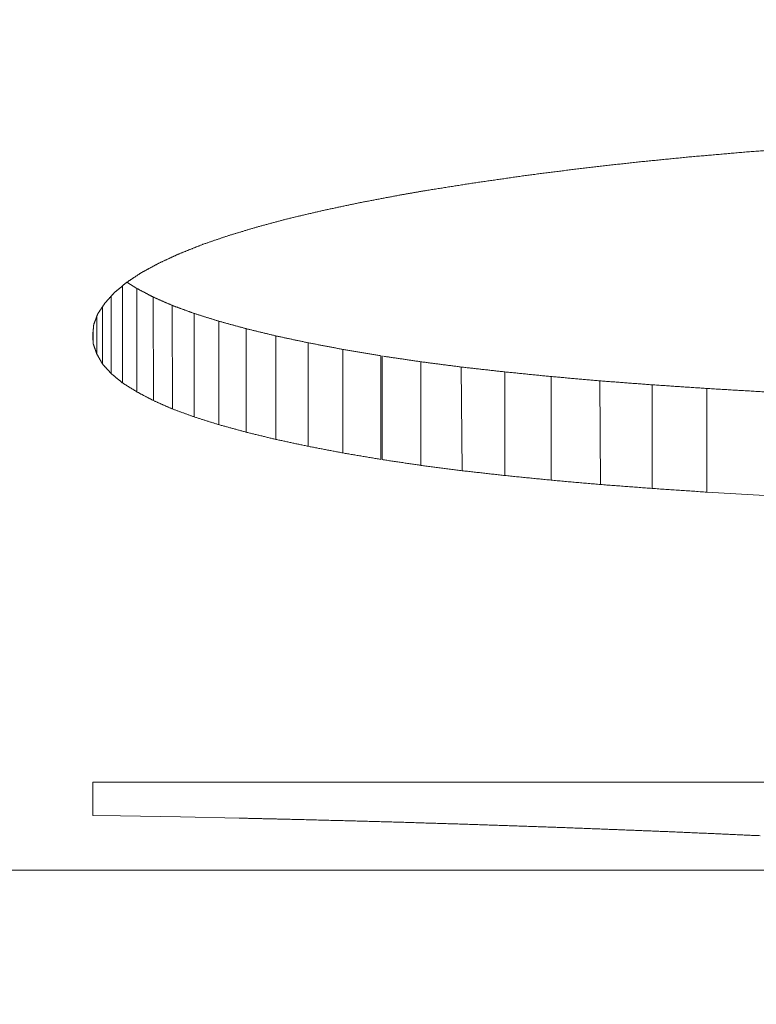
# Model space of a CAD drawing. Header units: millimetres. Extents: x 504 to 605, y 222 to 305.
# Tile 5 of 70: x 550.455 to 550.808, y 240.806 to 241.276. Entities that reach past the tile are written whole.
import ezdxf

# ---------------------------------------------------------------- set-up
doc = ezdxf.new("R2010")
doc.units = ezdxf.units.MM
doc.header["$LTSCALE"] = 0.03
doc.layers.get('0').update_dxf_attribs({"lineweight": 15})
doc.layers.add('1', color=7, linetype='Continuous', true_color=0xffffff)
doc.styles.get("Standard").update_dxf_attribs({"font": 'simsun.ttc', "width": 0.85})
doc.dimstyles.new('ISO-25', dxfattribs={"dimtxt": 2.5, "dimasz": 2, "dimexe": 1.3, "dimexo": 0.625, "dimtad": 1, "dimzin": 9, "dimdsep": 46, "dimtxsty": 'Standard', "dimblk": 'OPEN30', "dimcen": 2, "dimazin": 2, "dimtfac": 0.6, "dimtmove": 0, "dimatfit": 0, "dimldrblk": 'OPEN30', "dimfxl": 1, "dimtolj": 1, "dimarcsym": 0})

# ---------------------------------------------------------------- blocks, each defined once
blk = doc.blocks.new('_Open30')
at = {"color": 0, "linetype": 'ByBlock', "lineweight": -2}
for p, q in [((-1, 0.26795), (0, 0)), ((0, 0), (-1, -0.26795)), ((0, 0), (-1, 0))]:
    blk.add_line(p, q, dxfattribs=at)
blk = doc.blocks.new('*D11')
at = {"color": 0, "lineweight": -2}
for p, q in [((516.83707, 259.04636), (516.83707, 224.24017)), ((579.96275, 259.04599), (579.96275, 224.24017)), ((577.96275, 225.54017), (518.83707, 225.54017))]:
    blk.add_line(p, q, dxfattribs=at)
at = {"layer": 'Defpoints', "color": 0}
for p in [(516.83707, 259.67136), (579.96275, 259.67099), (516.83707, 225.54017)]:
    blk.add_point(p, dxfattribs=at)
at = {"color": 0, "lineweight": -2, "xscale": 2, "yscale": 2, "zscale": 2, "rotation": 180}
blk.add_blockref('_Open30', (516.83707, 225.54017), dxfattribs=at)
at = {"color": 0, "lineweight": -2, "xscale": 2, "yscale": 2, "zscale": 2}
blk.add_blockref('_Open30', (579.96275, 225.54017), dxfattribs=at)
at = {"color": 0, "insert": (549.54746, 227.7485), "char_height": 2.5, "width": 36.1611996, "attachment_point": 5}
blk.add_mtext('\\A1;63.13±0.2(W.D. MOD)', dxfattribs=at)
blk = doc.blocks.new('A$C4323a73e')
at = {"layer": '1', "color": 7, "linetype": 'Continuous', "lineweight": 18}
for p, q in [((33.67433, -18.52302), (33.66959, -18.52008)), ((33.66753, -18.56819), (33.66747, -18.52182)), ((33.66212, -18.56373), (33.66209, -18.52671)), ((33.6823, -18.57662), (33.68217, -18.52715)), ((33.65793, -18.55914), (33.65792, -18.53181)), ((33.69138, -18.58062), (33.69124, -18.53114)), ((33.65522, -18.55436), (33.65522, -18.53636)), ((33.6535, -18.54945), (33.6535, -18.54288)), ((33.79159, -18.55542), (33.79159, -18.5552)), ((33.79159, -18.60468), (33.79159, -18.55533)), ((33.82981, -18.61012), (33.82945, -18.56058)), ((33.896, -18.61672), (33.89562, -18.56718)), ((33.79159, -18.60468), (33.79159, -18.60481)), ((33.94682, -18.62035), (33.97452, -18.62198)), ((33.65326, -18.7589), (33.65326, -18.77477)), ((35.66124, -18.7589), (33.65326, -18.7589)), ((33.65326, -18.77477), (33.66649, -18.77499)), ((33.66648, -18.77499), (33.69516, -18.77552)), ((33.69515, -18.77552), (33.72334, -18.7761)), ((30.06356, -18.80103), (39.26356, -18.80103))]:
    blk.add_line(p, q, dxfattribs=at)
for points, degree in [([(33.9657, -18.45784), (33.96522, -18.45788), (33.96426, -18.45797), (33.96281, -18.45809), (33.96137, -18.45822), (33.95992, -18.45834), (33.95848, -18.45847), (33.95703, -18.45859), (33.95559, -18.45872), (33.95414, -18.45884), (33.9527, -18.45897), (33.95126, -18.45909), (33.94981, -18.45922), (33.94837, -18.45934), (33.94692, -18.45947), (33.94548, -18.4596), (33.94403, -18.45972), (33.94259, -18.45985), (33.94114, -18.45997), (33.9397, -18.4601), (33.93874, -18.46018), (33.93825, -18.46022)], 3), ([(33.99413, -18.45573), (33.99363, -18.45577), (33.99263, -18.45584), (33.99114, -18.45595), (33.98964, -18.45606), (33.98814, -18.45618), (33.98665, -18.45629), (33.98515, -18.4564), (33.98365, -18.45651), (33.98216, -18.45662), (33.98066, -18.45673), (33.97917, -18.45684), (33.97767, -18.45695), (33.97617, -18.45706), (33.97468, -18.45717), (33.97318, -18.45729), (33.97169, -18.4574), (33.97019, -18.45751), (33.96869, -18.45762), (33.9672, -18.45773), (33.9662, -18.4578), (33.9657, -18.45784)], 3), ([(33.91154, -18.46287), (33.91109, -18.46293), (33.91018, -18.46303), (33.90881, -18.46319), (33.90744, -18.46334), (33.90608, -18.4635), (33.90471, -18.46365), (33.90334, -18.46381), (33.90197, -18.46397), (33.90061, -18.46412), (33.89924, -18.46428), (33.89787, -18.46444), (33.89651, -18.46459), (33.89514, -18.46475), (33.89377, -18.4649), (33.8924, -18.46506), (33.89104, -18.46522), (33.88967, -18.46537), (33.8883, -18.46553), (33.88694, -18.46568), (33.88602, -18.46579), (33.88557, -18.46584)], 3), ([(33.93825, -18.46022), (33.93779, -18.46027), (33.93685, -18.46036), (33.93544, -18.4605), (33.93404, -18.46064), (33.93263, -18.46078), (33.93123, -18.46092), (33.92982, -18.46106), (33.92841, -18.4612), (33.92701, -18.46134), (33.9256, -18.46148), (33.9242, -18.46162), (33.92279, -18.46176), (33.92138, -18.4619), (33.91998, -18.46204), (33.91857, -18.46218), (33.91717, -18.46232), (33.91576, -18.46246), (33.91436, -18.46259), (33.91295, -18.46273), (33.91201, -18.46283), (33.91154, -18.46287)], 3), ([(33.86057, -18.46902), (33.86015, -18.46908), (33.8593, -18.46921), (33.85802, -18.46939), (33.85674, -18.46957), (33.85546, -18.46976), (33.85419, -18.46994), (33.85291, -18.47012), (33.85163, -18.47031), (33.85036, -18.47049), (33.84908, -18.47068), (33.8478, -18.47086), (33.84653, -18.47104), (33.84525, -18.47123), (33.84397, -18.47141), (33.8427, -18.47159), (33.84142, -18.47178), (33.84014, -18.47196), (33.83887, -18.47214), (33.83759, -18.47233), (33.83674, -18.47245), (33.83631, -18.47251)], 3), ([(33.88557, -18.46584), (33.88513, -18.46589), (33.88425, -18.46601), (33.88294, -18.46617), (33.88162, -18.46634), (33.88031, -18.46651), (33.87899, -18.46668), (33.87767, -18.46685), (33.87636, -18.46701), (33.87504, -18.46718), (33.87373, -18.46735), (33.87241, -18.46752), (33.8711, -18.46768), (33.86978, -18.46785), (33.86847, -18.46802), (33.86715, -18.46818), (33.86583, -18.46835), (33.86452, -18.46852), (33.8632, -18.46869), (33.86189, -18.46885), (33.86101, -18.46897), (33.86057, -18.46902)], 3), ([(33.83631, -18.47251), (33.8359, -18.47257), (33.83507, -18.4727), (33.83384, -18.4729), (33.8326, -18.47309), (33.83136, -18.47329), (33.83012, -18.47348), (33.82888, -18.47368), (33.82764, -18.47387), (33.82641, -18.47407), (33.82517, -18.47426), (33.82393, -18.47446), (33.82269, -18.47465), (33.82145, -18.47485), (33.82022, -18.47504), (33.81898, -18.47524), (33.81774, -18.47543), (33.8165, -18.47562), (33.81526, -18.47582), (33.81402, -18.47601), (33.8132, -18.47614), (33.81279, -18.47621)], 3), ([(33.80004, -18.47843), (33.79971, -18.4785), (33.79905, -18.47862), (33.79806, -18.47881), (33.79706, -18.479), (33.79607, -18.47919), (33.79508, -18.47938), (33.79409, -18.47956), (33.79309, -18.47975), (33.7921, -18.47994), (33.79111, -18.48013), (33.79011, -18.48032), (33.78912, -18.4805), (33.78813, -18.48069), (33.78713, -18.48088), (33.78614, -18.48107), (33.78515, -18.48126), (33.78415, -18.48144), (33.78316, -18.48163), (33.78217, -18.48182), (33.78151, -18.48194), (33.78117, -18.48201)], 3), ([(33.81279, -18.47621), (33.81256, -18.47625), (33.81212, -18.47632), (33.81145, -18.47644), (33.81077, -18.47656), (33.8101, -18.47668), (33.80943, -18.47679), (33.80876, -18.47691), (33.80809, -18.47703), (33.80742, -18.47714), (33.80675, -18.47726), (33.80608, -18.47738), (33.80541, -18.4775), (33.80474, -18.47761), (33.80407, -18.47773), (33.8034, -18.47785), (33.80273, -18.47796), (33.80206, -18.47808), (33.80139, -18.4782), (33.80071, -18.47832), (33.80027, -18.47839), (33.80004, -18.47843)], 3), ([(33.78117, -18.48201), (33.78087, -18.48207), (33.78025, -18.4822), (33.77932, -18.4824), (33.77839, -18.4826), (33.77746, -18.48279), (33.77653, -18.48299), (33.7756, -18.48319), (33.77467, -18.48338), (33.77375, -18.48358), (33.77282, -18.48378), (33.77189, -18.48397), (33.77096, -18.48417), (33.77003, -18.48437), (33.7691, -18.48456), (33.76817, -18.48476), (33.76725, -18.48496), (33.76632, -18.48515), (33.76539, -18.48535), (33.76446, -18.48554), (33.76384, -18.48568), (33.76353, -18.48574)], 3), ([(33.76353, -18.48574), (33.76324, -18.48581), (33.76267, -18.48594), (33.7618, -18.48615), (33.76094, -18.48635), (33.76007, -18.48655), (33.75921, -18.48675), (33.75835, -18.48696), (33.75748, -18.48716), (33.75662, -18.48736), (33.75575, -18.48756), (33.75489, -18.48777), (33.75403, -18.48797), (33.75316, -18.48817), (33.7523, -18.48837), (33.75143, -18.48858), (33.75057, -18.48878), (33.7497, -18.48898), (33.74884, -18.48918), (33.74798, -18.48938), (33.7474, -18.48952), (33.74711, -18.48959)], 3), ([(33.74711, -18.48959), (33.74685, -18.48966), (33.74633, -18.4898), (33.74554, -18.49001), (33.74475, -18.49022), (33.74396, -18.49043), (33.74318, -18.49064), (33.74239, -18.49085), (33.7416, -18.49106), (33.74082, -18.49127), (33.74003, -18.49148), (33.73924, -18.49169), (33.73846, -18.4919), (33.73767, -18.49211), (33.73688, -18.49233), (33.7361, -18.49254), (33.73531, -18.49275), (33.73452, -18.49296), (33.73374, -18.49317), (33.73295, -18.49338), (33.73243, -18.49352), (33.73216, -18.49359)], 3), ([(33.73216, -18.49359), (33.73192, -18.49366), (33.73144, -18.4938), (33.73072, -18.49402), (33.73, -18.49424), (33.72927, -18.49445), (33.72855, -18.49467), (33.72783, -18.49488), (33.72711, -18.4951), (33.72639, -18.49532), (33.72566, -18.49553), (33.72494, -18.49575), (33.72422, -18.49597), (33.7235, -18.49618), (33.72277, -18.4964), (33.72205, -18.49661), (33.72133, -18.49683), (33.72061, -18.49704), (33.71989, -18.49726), (33.71916, -18.49748), (33.71868, -18.49762), (33.71844, -18.49769)], 3), ([(33.70594, -18.50194), (33.70575, -18.50202), (33.70536, -18.50218), (33.70478, -18.50241), (33.7042, -18.50264), (33.70362, -18.50287), (33.70304, -18.5031), (33.70246, -18.50334), (33.70188, -18.50357), (33.7013, -18.5038), (33.70072, -18.50403), (33.70014, -18.50426), (33.69956, -18.50449), (33.69898, -18.50472), (33.6984, -18.50496), (33.69782, -18.50519), (33.69724, -18.50542), (33.69666, -18.50565), (33.69608, -18.50588), (33.6955, -18.50611), (33.69511, -18.50626), (33.69492, -18.50634)], 3), ([(33.71844, -18.49769), (33.71822, -18.49777), (33.71778, -18.49792), (33.71712, -18.49814), (33.71647, -18.49836), (33.71581, -18.49859), (33.71515, -18.49881), (33.71449, -18.49904), (33.71384, -18.49926), (33.71318, -18.49949), (33.71252, -18.49971), (33.71186, -18.49993), (33.7112, -18.50016), (33.71055, -18.50038), (33.70989, -18.5006), (33.70923, -18.50083), (33.70857, -18.50105), (33.70792, -18.50127), (33.70726, -18.5015), (33.7066, -18.50172), (33.70616, -18.50187), (33.70594, -18.50194)], 3), ([(33.69492, -18.50634), (33.69474, -18.50642), (33.6944, -18.50658), (33.69388, -18.50682), (33.69337, -18.50705), (33.69285, -18.50729), (33.69234, -18.50753), (33.69182, -18.50776), (33.6913, -18.508), (33.69079, -18.50824), (33.69027, -18.50847), (33.68976, -18.50871), (33.68924, -18.50895), (33.68872, -18.50918), (33.68821, -18.50942), (33.68769, -18.50966), (33.68718, -18.50989), (33.68666, -18.51013), (33.68614, -18.51036), (33.68563, -18.5106), (33.68528, -18.51076), (33.68511, -18.51083)], 3), ([(33.68511, -18.51083), (33.68496, -18.51092), (33.68466, -18.51108), (33.68421, -18.51132), (33.68376, -18.51157), (33.68331, -18.51181), (33.68286, -18.51206), (33.6824, -18.5123), (33.68195, -18.51254), (33.6815, -18.51279), (33.68105, -18.51303), (33.6806, -18.51328), (33.68015, -18.51352), (33.6797, -18.51376), (33.67924, -18.51401), (33.67879, -18.51425), (33.67834, -18.51449), (33.67789, -18.51474), (33.67744, -18.51498), (33.67699, -18.51522), (33.67669, -18.51538), (33.67654, -18.51546)], 3), ([(33.67654, -18.51546), (33.67641, -18.51555), (33.67616, -18.51571), (33.67579, -18.51596), (33.67541, -18.51621), (33.67504, -18.51646), (33.67467, -18.51671), (33.67429, -18.51696), (33.67392, -18.51721), (33.67354, -18.51746), (33.67317, -18.51771), (33.6728, -18.51795), (33.67242, -18.5182), (33.67205, -18.51845), (33.67167, -18.5187), (33.6713, -18.51895), (33.67093, -18.51919), (33.67055, -18.51944), (33.67018, -18.51969), (33.6698, -18.51994), (33.66955, -18.5201), (33.66943, -18.52019)], 3), ([(33.66943, -18.52019), (33.66933, -18.52027), (33.66912, -18.52044), (33.66881, -18.5207), (33.6685, -18.52096), (33.66819, -18.52122), (33.66788, -18.52148), (33.66757, -18.52173), (33.66726, -18.52199), (33.66695, -18.52225), (33.66664, -18.52251), (33.66633, -18.52276), (33.66602, -18.52302), (33.66571, -18.52328), (33.66541, -18.52354), (33.6651, -18.52379), (33.66479, -18.52405), (33.66448, -18.52431), (33.66417, -18.52456), (33.66386, -18.52482), (33.66365, -18.52499), (33.66355, -18.52508)], 3), ([(33.66355, -18.52508), (33.66347, -18.52516), (33.66332, -18.52534), (33.66308, -18.5256), (33.66285, -18.52586), (33.66262, -18.52612), (33.66239, -18.52638), (33.66216, -18.52664), (33.66192, -18.5269), (33.66169, -18.52716), (33.66146, -18.52742), (33.66123, -18.52768), (33.66099, -18.52794), (33.66076, -18.5282), (33.66053, -18.52846), (33.6603, -18.52871), (33.66007, -18.52897), (33.65983, -18.52923), (33.6596, -18.52949), (33.65937, -18.52975), (33.65921, -18.52992), (33.65914, -18.53001)], 3), ([(33.67433, -18.57241), (33.67433, -18.52302)], 1), ([(33.68217, -18.52715), (33.68203, -18.52708), (33.68176, -18.52694), (33.68135, -18.52672), (33.68093, -18.5265), (33.68052, -18.52628), (33.68011, -18.52607), (33.6797, -18.52585), (33.67928, -18.52563), (33.67887, -18.52542), (33.67846, -18.5252), (33.67805, -18.52498), (33.67763, -18.52476), (33.67722, -18.52454), (33.67681, -18.52433), (33.67639, -18.52411), (33.67598, -18.52389), (33.67557, -18.52367), (33.67516, -18.52345), (33.67474, -18.52323), (33.67447, -18.52309), (33.67433, -18.52302)], 3), ([(33.65914, -18.53001), (33.65908, -18.5301), (33.65896, -18.53028), (33.65878, -18.53054), (33.6586, -18.53081), (33.65841, -18.53108), (33.65823, -18.53134), (33.65805, -18.53161), (33.65787, -18.53188), (33.65769, -18.53214), (33.65751, -18.53241), (33.65733, -18.53267), (33.65715, -18.53294), (33.65697, -18.53321), (33.65679, -18.53347), (33.65661, -18.53374), (33.65643, -18.534), (33.65625, -18.53427), (33.65607, -18.53453), (33.65589, -18.5348), (33.65577, -18.53497), (33.65571, -18.53506)], 3), ([(33.69124, -18.53114), (33.69108, -18.53107), (33.69076, -18.53093), (33.69028, -18.53072), (33.68981, -18.53051), (33.68933, -18.5303), (33.68885, -18.53009), (33.68838, -18.52989), (33.6879, -18.52968), (33.68742, -18.52947), (33.68694, -18.52926), (33.68647, -18.52905), (33.68599, -18.52884), (33.68551, -18.52863), (33.68504, -18.52842), (33.68456, -18.52821), (33.68408, -18.528), (33.6836, -18.52778), (33.68313, -18.52757), (33.68265, -18.52736), (33.68233, -18.52722), (33.68217, -18.52715)], 3), ([(33.70178, -18.53498), (33.70159, -18.53491), (33.70122, -18.53478), (33.70067, -18.53458), (33.70011, -18.53438), (33.69956, -18.53418), (33.699, -18.53397), (33.69845, -18.53377), (33.69789, -18.53357), (33.69734, -18.53337), (33.69679, -18.53317), (33.69623, -18.53296), (33.69568, -18.53276), (33.69512, -18.53256), (33.69457, -18.53236), (33.69401, -18.53215), (33.69346, -18.53195), (33.6929, -18.53175), (33.69235, -18.53155), (33.69179, -18.53134), (33.69142, -18.53121), (33.69124, -18.53114)], 3), ([(33.65571, -18.53506), (33.65567, -18.53515), (33.6556, -18.53533), (33.6555, -18.53561), (33.6554, -18.53588), (33.65529, -18.53615), (33.65519, -18.53643), (33.65509, -18.5367), (33.65498, -18.53697), (33.65488, -18.53724), (33.65478, -18.53752), (33.65467, -18.53779), (33.65457, -18.53806), (33.65447, -18.53833), (33.65437, -18.5386), (33.65426, -18.53887), (33.65416, -18.53915), (33.65406, -18.53942), (33.65395, -18.53969), (33.65385, -18.53996), (33.65378, -18.54014), (33.65375, -18.54023)], 3), ([(33.70178, -18.58441), (33.70178, -18.53498)], 1), ([(33.71354, -18.53868), (33.71333, -18.53861), (33.71292, -18.53848), (33.7123, -18.53829), (33.71168, -18.5381), (33.71106, -18.5379), (33.71044, -18.53771), (33.70982, -18.53751), (33.70921, -18.53732), (33.70859, -18.53713), (33.70797, -18.53693), (33.70735, -18.53674), (33.70673, -18.53654), (33.70611, -18.53635), (33.70549, -18.53615), (33.70487, -18.53596), (33.70425, -18.53576), (33.70363, -18.53557), (33.70301, -18.53537), (33.7024, -18.53518), (33.70198, -18.53505), (33.70178, -18.53498)], 3), ([(33.71354, -18.58811), (33.71354, -18.53868)], 1), ([(33.72653, -18.54223), (33.7263, -18.54217), (33.72584, -18.54205), (33.72516, -18.54186), (33.72448, -18.54167), (33.72379, -18.54149), (33.72311, -18.5413), (33.72243, -18.54111), (33.72174, -18.54093), (33.72106, -18.54074), (33.72038, -18.54055), (33.71969, -18.54037), (33.71901, -18.54018), (33.71832, -18.53999), (33.71764, -18.5398), (33.71696, -18.53962), (33.71627, -18.53943), (33.71559, -18.53924), (33.71491, -18.53905), (33.71422, -18.53887), (33.71377, -18.53874), (33.71354, -18.53868)], 3), ([(33.65375, -18.54023), (33.65374, -18.54032), (33.65372, -18.54051), (33.65369, -18.54079), (33.65367, -18.54107), (33.65364, -18.54135), (33.65362, -18.54162), (33.65359, -18.5419), (33.65357, -18.54218), (33.65354, -18.54246), (33.65351, -18.54274), (33.65349, -18.54302), (33.65346, -18.54329), (33.65344, -18.54357), (33.65341, -18.54385), (33.65338, -18.54413), (33.65336, -18.5444), (33.65333, -18.54468), (33.65331, -18.54496), (33.65328, -18.54523), (33.65326, -18.54542), (33.65326, -18.54551)], 3), ([(33.72653, -18.59168), (33.72653, -18.54223)], 1), ([(33.74074, -18.54569), (33.74049, -18.54563), (33.73999, -18.54551), (33.73924, -18.54533), (33.7385, -18.54514), (33.73775, -18.54496), (33.737, -18.54478), (33.73625, -18.5446), (33.7355, -18.54442), (33.73476, -18.54424), (33.73401, -18.54406), (33.73326, -18.54387), (33.73251, -18.54369), (33.73176, -18.54351), (33.73102, -18.54333), (33.73027, -18.54315), (33.72952, -18.54296), (33.72877, -18.54278), (33.72802, -18.5426), (33.72728, -18.54242), (33.72678, -18.5423), (33.72653, -18.54223)], 3), ([(33.65326, -18.54551), (33.65326, -18.54558), (33.65327, -18.54572), (33.65328, -18.54593), (33.65329, -18.54613), (33.65331, -18.54634), (33.65332, -18.54655), (33.65333, -18.54676), (33.65335, -18.54697), (33.65336, -18.54717), (33.65337, -18.54738), (33.65338, -18.54759), (33.6534, -18.5478), (33.65341, -18.548), (33.65342, -18.54821), (33.65344, -18.54842), (33.65345, -18.54863), (33.65346, -18.54883), (33.65348, -18.54904), (33.65349, -18.54925), (33.6535, -18.54939), (33.6535, -18.54945)], 3), ([(33.74074, -18.59514), (33.74074, -18.54569)], 1), ([(33.75618, -18.54897), (33.75591, -18.54891), (33.75537, -18.5488), (33.75455, -18.54862), (33.75374, -18.54845), (33.75293, -18.54828), (33.75212, -18.54811), (33.7513, -18.54794), (33.75049, -18.54776), (33.74968, -18.54759), (33.74887, -18.54742), (33.74805, -18.54725), (33.74724, -18.54707), (33.74643, -18.5469), (33.74562, -18.54673), (33.7448, -18.54655), (33.74399, -18.54638), (33.74318, -18.54621), (33.74237, -18.54603), (33.74155, -18.54586), (33.74101, -18.54575), (33.74074, -18.54569)], 3), ([(33.75618, -18.59843), (33.75618, -18.54897)], 1), ([(33.77284, -18.55215), (33.77255, -18.5521), (33.77197, -18.55199), (33.77109, -18.55182), (33.77021, -18.55165), (33.76933, -18.55148), (33.76846, -18.55132), (33.76758, -18.55115), (33.7667, -18.55098), (33.76583, -18.55081), (33.76495, -18.55065), (33.76407, -18.55048), (33.7632, -18.55031), (33.76232, -18.55014), (33.76144, -18.54998), (33.76056, -18.54981), (33.75969, -18.54964), (33.75881, -18.54947), (33.75793, -18.54931), (33.75706, -18.54914), (33.75647, -18.54902), (33.75618, -18.54897)], 3), ([(33.6535, -18.54945), (33.65353, -18.54954), (33.65359, -18.54971), (33.65368, -18.54997), (33.65377, -18.55023), (33.65386, -18.55049), (33.65395, -18.55075), (33.65404, -18.55101), (33.65413, -18.55127), (33.65422, -18.55153), (33.65431, -18.55179), (33.6544, -18.55204), (33.65449, -18.5523), (33.65458, -18.55256), (33.65467, -18.55282), (33.65476, -18.55308), (33.65486, -18.55333), (33.65495, -18.55359), (33.65504, -18.55385), (33.65513, -18.55411), (33.65519, -18.55428), (33.65522, -18.55436)], 3), ([(33.77284, -18.60162), (33.77284, -18.55215)], 1), ([(33.79098, -18.5552), (33.79066, -18.55515), (33.79002, -18.55504), (33.78907, -18.55488), (33.78811, -18.55472), (33.78716, -18.55456), (33.7862, -18.5544), (33.78525, -18.55424), (33.7843, -18.55408), (33.78334, -18.55392), (33.78239, -18.55376), (33.78143, -18.5536), (33.78048, -18.55344), (33.77952, -18.55328), (33.77857, -18.55312), (33.77761, -18.55296), (33.77666, -18.5528), (33.77571, -18.55264), (33.77475, -18.55247), (33.7738, -18.55231), (33.77316, -18.55221), (33.77284, -18.55215)], 3), ([(33.65522, -18.55436), (33.65526, -18.55445), (33.65536, -18.55461), (33.6555, -18.55486), (33.65564, -18.55511), (33.65578, -18.55536), (33.65593, -18.55562), (33.65607, -18.55587), (33.65621, -18.55612), (33.65635, -18.55636), (33.65649, -18.55661), (33.65664, -18.55686), (33.65678, -18.55711), (33.65692, -18.55736), (33.65706, -18.55761), (33.6572, -18.55786), (33.65734, -18.55811), (33.65749, -18.55836), (33.65763, -18.55861), (33.65777, -18.55886), (33.65786, -18.55902), (33.65791, -18.5591)], 3), ([(33.79098, -18.60468), (33.79098, -18.5552)], 1), ([(33.81009, -18.55806), (33.80978, -18.55801), (33.80915, -18.55792), (33.80821, -18.55778), (33.80727, -18.55764), (33.80632, -18.5575), (33.80538, -18.55736), (33.80444, -18.55723), (33.8035, -18.55709), (33.80256, -18.55695), (33.80162, -18.55681), (33.80068, -18.55667), (33.79973, -18.55653), (33.79879, -18.55639), (33.79785, -18.55625), (33.79691, -18.55611), (33.79597, -18.55597), (33.79503, -18.55584), (33.79409, -18.5557), (33.79314, -18.55556), (33.79252, -18.55546), (33.7922, -18.55542)], 3), ([(33.81009, -18.60754), (33.81009, -18.55806)], 1), ([(33.82945, -18.56058), (33.82911, -18.56053), (33.82843, -18.56044), (33.82741, -18.56031), (33.82639, -18.56018), (33.82537, -18.56005), (33.82436, -18.55992), (33.82334, -18.55978), (33.82232, -18.55965), (33.8213, -18.55952), (33.82028, -18.55939), (33.81926, -18.55925), (33.81824, -18.55912), (33.81722, -18.55899), (33.8162, -18.55886), (33.81519, -18.55872), (33.81417, -18.55859), (33.81315, -18.55846), (33.81213, -18.55832), (33.81111, -18.55819), (33.81043, -18.5581), (33.81009, -18.55806)], 3), ([(33.85028, -18.56291), (33.84991, -18.56287), (33.84918, -18.56278), (33.84809, -18.56266), (33.84699, -18.56254), (33.84589, -18.56242), (33.8448, -18.56229), (33.8437, -18.56217), (33.84261, -18.56205), (33.84151, -18.56193), (33.84041, -18.5618), (33.83932, -18.56168), (33.83822, -18.56156), (33.83712, -18.56144), (33.83603, -18.56131), (33.83493, -18.56119), (33.83384, -18.56107), (33.83274, -18.56095), (33.83164, -18.56082), (33.83055, -18.5607), (33.82982, -18.56062), (33.82945, -18.56058)], 3), ([(33.85028, -18.6124), (33.85028, -18.56291)], 1), ([(33.87234, -18.56512), (33.87195, -18.56508), (33.87117, -18.565), (33.87001, -18.56489), (33.86885, -18.56477), (33.86769, -18.56465), (33.86653, -18.56454), (33.86537, -18.56442), (33.86421, -18.5643), (33.86305, -18.56419), (33.86189, -18.56407), (33.86073, -18.56396), (33.85957, -18.56384), (33.85841, -18.56372), (33.85724, -18.56361), (33.85608, -18.56349), (33.85492, -18.56337), (33.85376, -18.56326), (33.8526, -18.56314), (33.85144, -18.56302), (33.85067, -18.56295), (33.85028, -18.56291)], 3), ([(33.87234, -18.61462), (33.87234, -18.56512)], 1), ([(33.89562, -18.56718), (33.89521, -18.56714), (33.89439, -18.56707), (33.89316, -18.56696), (33.89194, -18.56685), (33.89071, -18.56675), (33.88949, -18.56664), (33.88826, -18.56653), (33.88704, -18.56642), (33.88581, -18.56631), (33.88459, -18.5662), (33.88336, -18.5661), (33.88214, -18.56599), (33.88091, -18.56588), (33.87969, -18.56577), (33.87846, -18.56566), (33.87724, -18.56555), (33.87601, -18.56544), (33.87479, -18.56534), (33.87356, -18.56523), (33.87274, -18.56515), (33.87234, -18.56512)], 3), ([(33.92061, -18.56906), (33.92017, -18.56903), (33.9193, -18.56896), (33.91798, -18.56886), (33.91666, -18.56876), (33.91535, -18.56866), (33.91403, -18.56857), (33.91272, -18.56847), (33.9114, -18.56837), (33.91009, -18.56827), (33.90877, -18.56817), (33.90746, -18.56807), (33.90614, -18.56797), (33.90482, -18.56787), (33.90351, -18.56777), (33.90219, -18.56768), (33.90088, -18.56758), (33.89956, -18.56748), (33.89825, -18.56738), (33.89693, -18.56728), (33.89605, -18.56721), (33.89562, -18.56718)], 3), ([(33.92061, -18.61857), (33.92061, -18.56906)], 1), ([(33.94683, -18.57083), (33.94637, -18.5708), (33.94545, -18.57073), (33.94407, -18.57064), (33.94269, -18.57055), (33.94131, -18.57046), (33.93993, -18.57036), (33.93855, -18.57027), (33.93717, -18.57018), (33.93579, -18.57008), (33.93441, -18.56999), (33.93303, -18.5699), (33.93165, -18.5698), (33.93027, -18.56971), (33.92889, -18.56962), (33.92751, -18.56953), (33.92613, -18.56943), (33.92475, -18.56934), (33.92337, -18.56925), (33.92199, -18.56915), (33.92107, -18.56909), (33.92061, -18.56906)], 3), ([(33.94683, -18.62035), (33.94683, -18.57083)], 1), ([(33.97452, -18.57245), (33.97404, -18.57242), (33.97307, -18.57237), (33.97161, -18.57228), (33.97015, -18.5722), (33.96869, -18.57211), (33.96724, -18.57203), (33.96578, -18.57194), (33.96432, -18.57185), (33.96286, -18.57177), (33.96141, -18.57168), (33.95995, -18.5716), (33.95849, -18.57151), (33.95703, -18.57143), (33.95558, -18.57134), (33.95412, -18.57126), (33.95266, -18.57117), (33.9512, -18.57108), (33.94975, -18.571), (33.94829, -18.57091), (33.94732, -18.57086), (33.94683, -18.57083)], 3)]:
    blk.add_open_spline(points, degree=degree, dxfattribs=at)
for points, weights in [([(33.6579, -18.55911), (33.66001, -18.56143), (33.66212, -18.56373)], [0.500000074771, 0.499999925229, 0.500000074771]), ([(33.66212, -18.56373), (33.66482, -18.56597), (33.66753, -18.56819)], [0.50000007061, 0.49999992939, 0.50000007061]), ([(33.66753, -18.56819), (33.67093, -18.57031), (33.67433, -18.57241)], [0.500000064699, 0.499999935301, 0.500000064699]), ([(33.67431, -18.57241), (33.67831, -18.57453), (33.6823, -18.57662)], [0.500000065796, 0.499999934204, 0.500000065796]), ([(33.6823, -18.57662), (33.68684, -18.57863), (33.69138, -18.58062)], [0.500000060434, 0.499999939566, 0.500000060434]), ([(33.69138, -18.58062), (33.69658, -18.58252), (33.70178, -18.58441)], [0.500000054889, 0.499999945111, 0.500000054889]), ([(33.70175, -18.58441), (33.70765, -18.58627), (33.71354, -18.58811)], [0.500000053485, 0.499999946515, 0.500000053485]), ([(33.71351, -18.58811), (33.72002, -18.5899), (33.72653, -18.59168)], [0.500000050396, 0.499999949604, 0.500000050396]), ([(33.7265, -18.59168), (33.73362, -18.59342), (33.74074, -18.59514)], [0.500000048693, 0.499999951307, 0.500000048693]), ([(33.74071, -18.59514), (33.74845, -18.59679), (33.75618, -18.59843)], [0.50000004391, 0.49999995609, 0.50000004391]), ([(33.75615, -18.59843), (33.7645, -18.60003), (33.77284, -18.60162)], [0.500000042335, 0.499999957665, 0.500000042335]), ([(33.77281, -18.60163), (33.7819, -18.60316), (33.79098, -18.60468)], [0.50000003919, 0.49999996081, 0.50000003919]), ([(33.79159, -18.60481), (33.80084, -18.60618), (33.81009, -18.60754)], [0.500000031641, 0.499999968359, 0.500000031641]), ([(33.81007, -18.60755), (33.81994, -18.60884), (33.82981, -18.61012)], [0.500000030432, 0.499999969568, 0.500000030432]), ([(33.82981, -18.61012), (33.84004, -18.61126), (33.85028, -18.6124)], [0.500000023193, 0.499999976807, 0.500000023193]), ([(33.85026, -18.61241), (33.8613, -18.61352), (33.87234, -18.61462)], [0.500000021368, 0.499999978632, 0.500000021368]), ([(33.87232, -18.61463), (33.88416, -18.61568), (33.896, -18.61672)], [0.500000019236, 0.499999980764, 0.500000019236]), ([(33.896, -18.61672), (33.90831, -18.61765), (33.92061, -18.61857)], [0.500000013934, 0.499999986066, 0.500000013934]), ([(33.9206, -18.61858), (33.93371, -18.61946), (33.94683, -18.62035)], [0.500000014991, 0.499999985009, 0.500000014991]), ([(33.72333, -18.7761), (33.73718, -18.77643), (33.75103, -18.77674)], [0.500000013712, 0.499999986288, 0.500000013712]), ([(33.75102, -18.77675), (33.7645, -18.7771), (33.77799, -18.77744)], [0.500000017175, 0.499999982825, 0.500000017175]), ([(33.77797, -18.77744), (33.79121, -18.77782), (33.80445, -18.77818)], [0.500000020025, 0.499999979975, 0.500000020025]), ([(33.80444, -18.77819), (33.81731, -18.77859), (33.83019, -18.77898)], [0.500000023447, 0.499999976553, 0.500000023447]), ([(33.83016, -18.77898), (33.8428, -18.7794), (33.85543, -18.77982)], [0.500000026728, 0.499999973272, 0.500000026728]), ([(33.8554, -18.77982), (33.86767, -18.78025), (33.87993, -18.78068)], [0.500000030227, 0.499999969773, 0.500000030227]), ([(33.87991, -18.78068), (33.89193, -18.78115), (33.90395, -18.7816)], [0.500000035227, 0.499999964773, 0.500000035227]), ([(33.90392, -18.7816), (33.9157, -18.78207), (33.92747, -18.78254)], [0.500000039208, 0.499999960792, 0.500000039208]), ([(33.92744, -18.78254), (33.93885, -18.78303), (33.95026, -18.78352)], [0.500000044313, 0.499999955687, 0.500000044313]), ([(33.95023, -18.78352), (33.96127, -18.78402), (33.97232, -18.78451)], [0.500000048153, 0.499999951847, 0.500000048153])]:
    blk.add_rational_spline(points, weights, degree=2, dxfattribs=at)

msp = doc.modelspace()

# ---------------------------------------------------------------- block references
msp.add_blockref('A$C4323a73e', (516.83707, 259.6709))

# ---------------------------------------------------------------- dimensions: what is measured, and where the dimension line sits
at = {"color": 7}
dim = msp.add_linear_dim(base=(516.83707, 225.54017), p1=(579.96275, 259.67099), p2=(516.83707, 259.67136), angle=180, text='<>(W.D. MOD)', dimstyle='ISO-25', override={"dimgap": 0.625, "dimtol": 1, "dimlim": 0, "dimtp": 0.2, "dimtm": 0.2, "dimtfac": 1}, dxfattribs=at)
dim.commit()
dim.dimension.update_dxf_attribs({"geometry": '*D11', "text_midpoint": (549.54746, 225.54017), "dimtype": 160})

doc.saveas('drawing.dxf')
